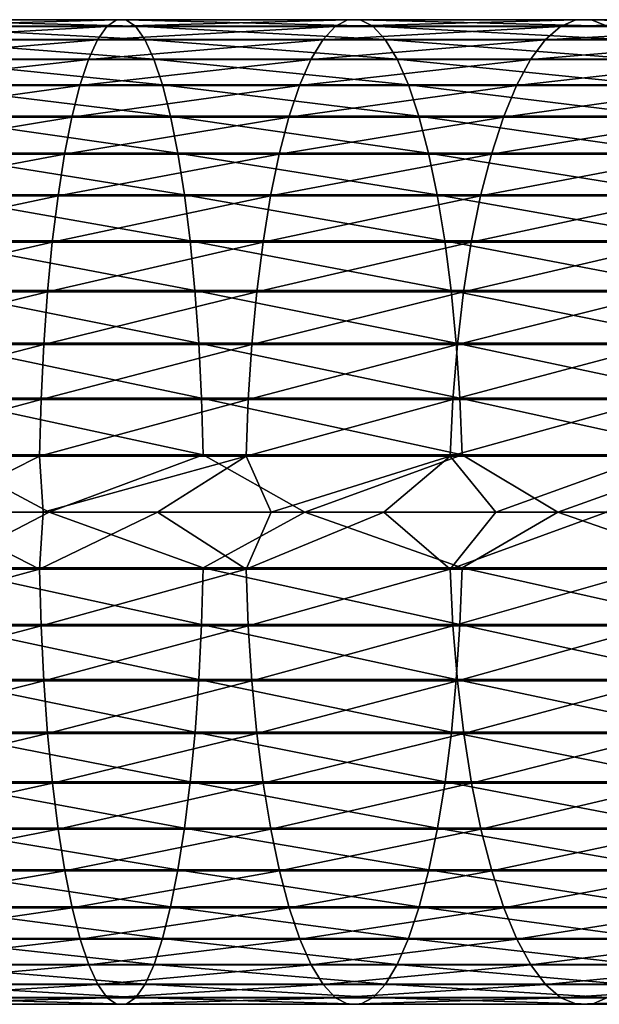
# Model space of a CAD drawing. Header units: metres. Extents: x -23 to 265, y -23 to 70.
# Tile 56 of 64: x 142 to 158, y -14 to 14. Entities that reach past the tile are written whole.
import ezdxf

# ---------------------------------------------------------------- set-up
doc = ezdxf.new("R2010")
doc.units = ezdxf.units.M
doc.layers.add('solid_SWIVIEL_SPOUT_SW0001', color=7, linetype='CONTINUOUS')

msp = doc.modelspace()

# ---------------------------------------------------------------- linework, layer by layer
at = {"layer": 'solid_SWIVIEL_SPOUT_SW0001'}
for points in [[(137.962799, 13.975067, 302.620819), (138.147552, 13.977437, 304.23999), (144.860443, 13.977437, 303.288666)], [(144.588028, 13.975067, 301.681915), (137.962799, 13.975067, 302.620819), (144.860443, 13.977437, 303.288666)], [(138.147552, 13.977437, 304.23999), (138.331085, 13.790409, 305.84845), (145.131058, 13.790409, 304.884796)], [(144.860443, 13.977437, 303.288666), (138.147552, 13.977437, 304.23999), (145.131058, 13.790409, 304.884796)], [(144.588028, 13.975067, 301.681915), (144.860443, 13.977437, 303.288666), (151.511765, 13.977437, 301.974182)], [(151.152496, 13.975067, 300.384583), (144.588028, 13.975067, 301.681915), (151.511765, 13.977437, 301.974182)], [(144.860443, 13.977437, 303.288666), (145.131058, 13.790409, 304.884796), (151.868668, 13.790409, 303.553253)], [(151.511765, 13.977437, 301.974182), (144.860443, 13.977437, 303.288666), (151.868668, 13.790409, 303.553253)], [(151.152496, 13.975067, 300.384583), (151.511765, 13.977437, 301.974182), (158.081879, 13.977437, 300.300385)], [(157.63681, 13.975067, 298.732666), (151.152496, 13.975067, 300.384583), (158.081879, 13.977437, 300.300385)], [(151.511765, 13.977437, 301.974182), (151.868668, 13.790409, 303.553253), (158.524017, 13.790409, 301.857758)], [(158.081879, 13.977437, 300.300385), (151.511765, 13.977437, 301.974182), (158.524017, 13.790409, 301.857758)], [(157.63681, 13.975067, 298.732666), (158.081879, 13.977437, 300.300385), (164.551392, 13.977437, 298.272278)], [(164.021835, 13.975067, 296.731018), (157.63681, 13.975067, 298.732666), (164.551392, 13.977437, 298.272278)], [(158.081879, 13.977437, 300.300385), (158.524017, 13.790409, 301.857758), (165.077454, 13.790409, 299.803314)], [(164.551392, 13.977437, 298.272278), (158.081879, 13.977437, 300.300385), (165.077454, 13.790409, 299.803314)], [(137.59964, 13.404825, 299.437988), (137.779343, 13.78333, 301.012878), (144.317505, 13.78333, 300.086304)], [(144.052551, 13.404825, 298.523499), (137.59964, 13.404825, 299.437988), (144.317505, 13.78333, 300.086304)], [(137.779343, 13.78333, 301.012878), (137.962799, 13.975067, 302.620819), (144.588028, 13.975067, 301.681915)], [(144.317505, 13.78333, 300.086304), (137.779343, 13.78333, 301.012878), (144.588028, 13.975067, 301.681915)], [(138.331085, 13.790409, 305.84845), (138.51091, 13.416516, 307.424438), (145.39621, 13.416516, 306.4487)], [(145.131058, 13.790409, 304.884796), (138.331085, 13.790409, 305.84845), (145.39621, 13.416516, 306.4487)], [(144.052551, 13.404825, 298.523499), (144.317505, 13.78333, 300.086304), (150.795715, 13.78333, 298.80603)], [(150.446259, 13.404825, 297.259918), (144.052551, 13.404825, 298.523499), (150.795715, 13.78333, 298.80603)], [(144.317505, 13.78333, 300.086304), (144.588028, 13.975067, 301.681915), (151.152496, 13.975067, 300.384583)], [(150.795715, 13.78333, 298.80603), (144.317505, 13.78333, 300.086304), (151.152496, 13.975067, 300.384583)], [(145.131058, 13.790409, 304.884796), (145.39621, 13.416516, 306.4487), (152.218353, 13.416516, 305.100433)], [(151.868668, 13.790409, 303.553253), (145.131058, 13.790409, 304.884796), (152.218353, 13.416516, 305.100433)], [(150.446259, 13.404825, 297.259918), (150.795715, 13.78333, 298.80603), (157.194824, 13.78333, 297.175812)], [(156.761932, 13.404825, 295.65097), (150.446259, 13.404825, 297.259918), (157.194824, 13.78333, 297.175812)], [(150.795715, 13.78333, 298.80603), (151.152496, 13.975067, 300.384583), (157.63681, 13.975067, 298.732666)], [(157.194824, 13.78333, 297.175812), (150.795715, 13.78333, 298.80603), (157.63681, 13.975067, 298.732666)], [(151.868668, 13.790409, 303.553253), (152.218353, 13.416516, 305.100433), (158.957214, 13.416516, 303.383667)], [(158.524017, 13.790409, 301.857758), (151.868668, 13.790409, 303.553253), (158.957214, 13.416516, 303.383667)], [(156.761932, 13.404825, 295.65097), (157.194824, 13.78333, 297.175812), (163.495956, 13.78333, 295.20047)], [(162.980881, 13.404825, 293.701385), (156.761932, 13.404825, 295.65097), (163.495956, 13.78333, 295.20047)], [(157.194824, 13.78333, 297.175812), (157.63681, 13.975067, 298.732666), (164.021835, 13.975067, 296.731018)], [(163.495956, 13.78333, 295.20047), (157.194824, 13.78333, 297.175812), (164.021835, 13.975067, 296.731018)], [(137.426147, 12.84468, 297.91745), (137.59964, 13.404825, 299.437988), (144.052551, 13.404825, 298.523499)], [(143.796722, 12.84468, 297.014648), (137.426147, 12.84468, 297.91745), (144.052551, 13.404825, 298.523499)], [(138.51091, 13.416516, 307.424438), (138.684586, 12.860826, 308.946594), (145.652298, 12.860826, 307.959137)], [(145.39621, 13.416516, 306.4487), (138.51091, 13.416516, 307.424438), (145.652298, 12.860826, 307.959137)], [(143.796722, 12.84468, 297.014648), (144.052551, 13.404825, 298.523499), (150.446259, 13.404825, 297.259918)], [(150.108887, 12.84468, 295.767181), (143.796722, 12.84468, 297.014648), (150.446259, 13.404825, 297.259918)], [(145.39621, 13.416516, 306.4487), (145.652298, 12.860826, 307.959137), (152.556107, 12.860826, 306.594757)], [(152.218353, 13.416516, 305.100433), (145.39621, 13.416516, 306.4487), (152.556107, 12.860826, 306.594757)], [(150.108887, 12.84468, 295.767181), (150.446259, 13.404825, 297.259918), (156.761932, 13.404825, 295.65097)], [(156.343964, 12.84468, 294.178741), (150.108887, 12.84468, 295.767181), (156.761932, 13.404825, 295.65097)], [(152.218353, 13.416516, 305.100433), (152.556107, 12.860826, 306.594757), (159.37561, 12.860826, 304.857452)], [(158.957214, 13.416516, 303.383667), (152.218353, 13.416516, 305.100433), (159.37561, 12.860826, 304.857452)], [(156.343964, 12.84468, 294.178741), (156.761932, 13.404825, 295.65097), (162.980881, 13.404825, 293.701385)], [(162.483597, 12.84468, 292.254059), (156.343964, 12.84468, 294.178741), (162.980881, 13.404825, 293.701385)], [(138.684586, 12.860826, 308.946594), (138.849777, 12.130866, 310.394257), (145.895859, 12.130866, 309.395721)], [(145.652298, 12.860826, 307.959137), (138.684586, 12.860826, 308.946594), (145.895859, 12.130866, 309.395721)], [(145.652298, 12.860826, 307.959137), (145.895859, 12.130866, 309.395721), (152.877319, 12.130866, 308.015961)], [(152.556107, 12.860826, 306.594757), (145.652298, 12.860826, 307.959137), (152.877319, 12.130866, 308.015961)], [(152.556107, 12.860826, 306.594757), (152.877319, 12.130866, 308.015961), (159.773544, 12.130866, 306.259125)], [(159.37561, 12.860826, 304.857452), (152.556107, 12.860826, 306.594757), (159.773544, 12.130866, 306.259125)], [(137.2612, 12.110486, 296.471924), (137.426147, 12.84468, 297.91745), (143.796722, 12.84468, 297.014648)], [(143.553528, 12.110486, 295.5802), (137.2612, 12.110486, 296.471924), (143.796722, 12.84468, 297.014648)], [(143.553528, 12.110486, 295.5802), (143.796722, 12.84468, 297.014648), (150.108887, 12.84468, 295.767181)], [(149.788132, 12.110486, 294.348053), (143.553528, 12.110486, 295.5802), (150.108887, 12.84468, 295.767181)], [(149.788132, 12.110486, 294.348053), (150.108887, 12.84468, 295.767181), (156.343964, 12.84468, 294.178741)], [(155.946625, 12.110486, 292.779144), (149.788132, 12.110486, 294.348053), (156.343964, 12.84468, 294.178741)], [(155.946625, 12.110486, 292.779144), (156.343964, 12.84468, 294.178741), (162.483597, 12.84468, 292.254059)], [(162.010818, 12.110486, 290.878082), (155.946625, 12.110486, 292.779144), (162.483597, 12.84468, 292.254059)], [(137.107056, 11.212191, 295.120911), (137.2612, 12.110486, 296.471924), (143.553528, 12.110486, 295.5802)], [(143.326233, 11.212191, 294.239563), (137.107056, 11.212191, 295.120911), (143.553528, 12.110486, 295.5802)], [(138.849777, 12.130866, 310.394257), (139.004211, 11.23653, 311.747833), (146.123596, 11.23653, 310.738892)], [(145.895859, 12.130866, 309.395721), (138.849777, 12.130866, 310.394257), (146.123596, 11.23653, 310.738892)], [(143.326233, 11.212191, 294.239563), (143.553528, 12.110486, 295.5802), (149.788132, 12.110486, 294.348053)], [(149.488358, 11.212191, 293.021759), (143.326233, 11.212191, 294.239563), (149.788132, 12.110486, 294.348053)], [(145.895859, 12.130866, 309.395721), (146.123596, 11.23653, 310.738892), (153.177658, 11.23653, 309.344818)], [(152.877319, 12.130866, 308.015961), (145.895859, 12.130866, 309.395721), (153.177658, 11.23653, 309.344818)], [(149.488358, 11.212191, 293.021759), (149.788132, 12.110486, 294.348053), (155.946625, 12.110486, 292.779144)], [(155.575272, 11.212191, 291.471069), (149.488358, 11.212191, 293.021759), (155.946625, 12.110486, 292.779144)], [(152.877319, 12.130866, 308.015961), (153.177658, 11.23653, 309.344818), (160.145599, 11.23653, 307.569672)], [(159.773544, 12.130866, 306.259125), (152.877319, 12.130866, 308.015961), (160.145599, 11.23653, 307.569672)], [(155.575272, 11.212191, 291.471069), (155.946625, 12.110486, 292.779144), (162.010818, 12.110486, 290.878082)], [(161.56897, 11.212191, 289.592102), (155.575272, 11.212191, 291.471069), (162.010818, 12.110486, 290.878082)], [(136.965775, 10.161966, 293.882813), (137.107056, 11.212191, 295.120911), (143.326233, 11.212191, 294.239563)], [(143.11792, 10.161966, 293.010956), (136.965775, 10.161966, 293.882813), (143.326233, 11.212191, 294.239563)], [(139.004211, 11.23653, 311.747833), (139.145844, 10.189936, 312.988983), (146.332397, 10.189936, 311.97052)], [(146.123596, 11.23653, 310.738892), (139.004211, 11.23653, 311.747833), (146.332397, 10.189936, 311.97052)], [(143.11792, 10.161966, 293.010956), (143.326233, 11.212191, 294.239563), (149.488358, 11.212191, 293.021759)], [(149.213638, 10.161966, 291.806244), (143.11792, 10.161966, 293.010956), (149.488358, 11.212191, 293.021759)], [(146.123596, 11.23653, 310.738892), (146.332397, 10.189936, 311.97052), (153.453049, 10.189936, 310.563263)], [(153.177658, 11.23653, 309.344818), (146.123596, 11.23653, 310.738892), (153.453049, 10.189936, 310.563263)], [(149.213638, 10.161966, 291.806244), (149.488358, 11.212191, 293.021759), (155.575272, 11.212191, 291.471069)], [(155.23494, 10.161966, 290.272278), (149.213638, 10.161966, 291.806244), (155.575272, 11.212191, 291.471069)], [(153.177658, 11.23653, 309.344818), (153.453049, 10.189936, 310.563263), (160.486771, 10.189936, 308.771393)], [(160.145599, 11.23653, 307.569672), (153.177658, 11.23653, 309.344818), (160.486771, 10.189936, 308.771393)], [(155.23494, 10.161966, 290.272278), (155.575272, 11.212191, 291.471069), (161.56897, 11.212191, 289.592102)], [(161.164047, 10.161966, 288.413574), (155.23494, 10.161966, 290.272278), (161.56897, 11.212191, 289.592102)], [(136.839294, 8.974045, 292.774323), (136.965775, 10.161966, 293.882813), (143.11792, 10.161966, 293.010956)], [(142.931427, 8.974045, 291.91098), (136.839294, 8.974045, 292.774323), (143.11792, 10.161966, 293.010956)], [(139.145844, 10.189936, 312.988983), (139.272705, 9.005264, 314.100891), (146.51947, 9.005264, 313.073883)], [(146.332397, 10.189936, 311.97052), (139.145844, 10.189936, 312.988983), (146.51947, 9.005264, 313.073883)], [(142.931427, 8.974045, 291.91098), (143.11792, 10.161966, 293.010956), (149.213638, 10.161966, 291.806244)], [(148.967682, 8.974045, 290.718048), (142.931427, 8.974045, 291.91098), (149.213638, 10.161966, 291.806244)], [(146.332397, 10.189936, 311.97052), (146.51947, 9.005264, 313.073883), (153.699768, 9.005264, 311.654846)], [(153.453049, 10.189936, 310.563263), (146.332397, 10.189936, 311.97052), (153.699768, 9.005264, 311.654846)], [(148.967682, 8.974045, 290.718048), (149.213638, 10.161966, 291.806244), (155.23494, 10.161966, 290.272278)], [(154.930252, 8.974045, 289.199036), (148.967682, 8.974045, 290.718048), (155.23494, 10.161966, 290.272278)], [(153.453049, 10.189936, 310.563263), (153.699768, 9.005264, 311.654846), (160.792404, 9.005264, 309.847961)], [(160.486771, 10.189936, 308.771393), (153.453049, 10.189936, 310.563263), (160.792404, 9.005264, 309.847961)], [(154.930252, 8.974045, 289.199036), (155.23494, 10.161966, 290.272278), (161.164047, 10.161966, 288.413574)], [(160.801514, 8.974045, 287.358459), (154.930252, 8.974045, 289.199036), (161.164047, 10.161966, 288.413574)], [(136.729324, 7.664522, 291.810547), (136.839294, 8.974045, 292.774323), (142.931427, 8.974045, 291.91098)], [(142.769272, 7.664522, 290.954559), (136.729324, 7.664522, 291.810547), (142.931427, 8.974045, 291.91098)], [(139.272705, 9.005264, 314.100891), (139.383118, 7.698569, 315.068451), (146.682266, 7.698569, 314.034058)], [(146.51947, 9.005264, 313.073883), (139.272705, 9.005264, 314.100891), (146.682266, 7.698569, 314.034058)], [(142.769272, 7.664522, 290.954559), (142.931427, 8.974045, 291.91098), (148.967682, 8.974045, 290.718048)], [(148.75383, 7.664522, 289.771851), (142.769272, 7.664522, 290.954559), (148.967682, 8.974045, 290.718048)], [(146.51947, 9.005264, 313.073883), (146.682266, 7.698569, 314.034058), (153.914459, 7.698569, 312.604767)], [(153.699768, 9.005264, 311.654846), (146.51947, 9.005264, 313.073883), (153.914459, 7.698569, 312.604767)], [(148.75383, 7.664522, 289.771851), (148.967682, 8.974045, 290.718048), (154.930252, 8.974045, 289.199036)], [(154.665314, 7.664522, 288.265869), (148.75383, 7.664522, 289.771851), (154.930252, 8.974045, 289.199036)], [(153.699768, 9.005264, 311.654846), (153.914459, 7.698569, 312.604767), (161.058365, 7.698569, 310.78479)], [(160.792404, 9.005264, 309.847961), (153.699768, 9.005264, 311.654846), (161.058365, 7.698569, 310.78479)], [(154.665314, 7.664522, 288.265869), (154.930252, 8.974045, 289.199036), (160.801514, 8.974045, 287.358459)], [(160.486298, 7.664522, 286.44104), (154.665314, 7.664522, 288.265869), (160.801514, 8.974045, 287.358459)], [(136.637344, 6.251143, 291.004456), (136.729324, 7.664522, 291.810547), (142.769272, 7.664522, 290.954559)], [(142.633667, 6.251143, 290.154694), (136.637344, 6.251143, 291.004456), (142.769272, 7.664522, 290.954559)], [(139.383118, 7.698569, 315.068451), (139.475555, 6.287555, 315.878632), (146.818573, 6.287555, 314.837982)], [(146.682266, 7.698569, 314.034058), (139.383118, 7.698569, 315.068451), (146.818573, 6.287555, 314.837982)], [(142.633667, 6.251143, 290.154694), (142.769272, 7.664522, 290.954559), (148.75383, 7.664522, 289.771851)], [(148.574966, 6.251143, 288.980499), (142.633667, 6.251143, 290.154694), (148.75383, 7.664522, 289.771851)], [(146.682266, 7.698569, 314.034058), (146.818573, 6.287555, 314.837982), (154.094223, 6.287555, 313.400116)], [(153.914459, 7.698569, 312.604767), (146.682266, 7.698569, 314.034058), (154.094223, 6.287555, 313.400116)], [(148.574966, 6.251143, 288.980499), (148.75383, 7.664522, 289.771851), (154.665314, 7.664522, 288.265869)], [(154.443756, 6.251143, 287.485382), (148.574966, 6.251143, 288.980499), (154.665314, 7.664522, 288.265869)], [(153.914459, 7.698569, 312.604767), (154.094223, 6.287555, 313.400116), (161.281067, 6.287555, 311.569214)], [(161.058365, 7.698569, 310.78479), (153.914459, 7.698569, 312.604767), (161.281067, 6.287555, 311.569214)], [(154.443756, 6.251143, 287.485382), (154.665314, 7.664522, 288.265869), (160.486298, 7.664522, 286.44104)], [(160.222672, 6.251143, 285.673767), (154.443756, 6.251143, 287.485382), (160.486298, 7.664522, 286.44104)], [(136.564621, 4.753058, 290.367035), (136.637344, 6.251143, 291.004456), (142.633667, 6.251143, 290.154694)], [(142.526413, 4.753058, 289.522156), (136.564621, 4.753058, 290.367035), (142.633667, 6.251143, 290.154694)], [(139.475555, 6.287555, 315.878632), (139.548782, 4.791343, 316.520386), (146.926529, 4.791343, 315.474823)], [(146.818573, 6.287555, 314.837982), (139.475555, 6.287555, 315.878632), (146.926529, 4.791343, 315.474823)], [(142.526413, 4.753058, 289.522156), (142.633667, 6.251143, 290.154694), (148.574966, 6.251143, 288.980499)], [(148.433533, 4.753058, 288.354736), (142.526413, 4.753058, 289.522156), (148.574966, 6.251143, 288.980499)], [(146.818573, 6.287555, 314.837982), (146.926529, 4.791343, 315.474823), (154.236618, 4.791343, 314.030151)], [(154.094223, 6.287555, 313.400116), (146.818573, 6.287555, 314.837982), (154.236618, 4.791343, 314.030151)], [(148.433533, 4.753058, 288.354736), (148.574966, 6.251143, 288.980499), (154.443756, 6.251143, 287.485382)], [(154.268539, 4.753058, 286.868225), (148.433533, 4.753058, 288.354736), (154.443756, 6.251143, 287.485382)], [(154.094223, 6.287555, 313.400116), (154.236618, 4.791343, 314.030151), (161.457458, 4.791343, 312.190582)], [(161.281067, 6.287555, 311.569214), (154.094223, 6.287555, 313.400116), (161.457458, 4.791343, 312.190582)], [(154.268539, 4.753058, 286.868225), (154.443756, 6.251143, 287.485382), (160.222672, 6.251143, 285.673767)], [(160.014191, 4.753058, 285.067017), (154.268539, 4.753058, 286.868225), (160.222672, 6.251143, 285.673767)], [(136.512115, 3.190568, 289.906891), (136.564621, 4.753058, 290.367035), (142.526413, 4.753058, 289.522156)], [(142.449005, 3.190568, 289.065521), (136.512115, 3.190568, 289.906891), (142.526413, 4.753058, 289.522156)], [(139.548782, 4.791343, 316.520386), (139.601791, 3.230207, 316.985016), (147.004715, 3.230207, 315.935913)], [(146.926529, 4.791343, 315.474823), (139.548782, 4.791343, 316.520386), (147.004715, 3.230207, 315.935913)], [(142.449005, 3.190568, 289.065521), (142.526413, 4.753058, 289.522156), (148.433533, 4.753058, 288.354736)], [(148.331436, 3.190568, 287.902985), (142.449005, 3.190568, 289.065521), (148.433533, 4.753058, 288.354736)], [(146.926529, 4.791343, 315.474823), (147.004715, 3.230207, 315.935913), (154.339722, 3.230207, 314.486298)], [(154.236618, 4.791343, 314.030151), (146.926529, 4.791343, 315.474823), (154.339722, 3.230207, 314.486298)], [(148.331436, 3.190568, 287.902985), (148.433533, 4.753058, 288.354736), (154.268539, 4.753058, 286.868225)], [(154.142059, 3.190568, 286.422699), (148.331436, 3.190568, 287.902985), (154.268539, 4.753058, 286.868225)], [(154.142059, 3.190568, 286.422699), (154.268539, 4.753058, 286.868225), (160.014191, 4.753058, 285.067017)], [(159.863708, 3.190568, 284.629028), (154.142059, 3.190568, 286.422699), (160.014191, 4.753058, 285.067017)], [(154.236618, 4.791343, 314.030151), (154.339722, 3.230207, 314.486298), (161.58519, 3.230207, 312.640472)], [(161.457458, 4.791343, 312.190582), (154.236618, 4.791343, 314.030151), (161.58519, 3.230207, 312.640472)], [(136.480545, 1.584845, 289.63028), (136.512115, 3.190568, 289.906891), (142.449005, 3.190568, 289.065521)], [(142.402466, 1.584845, 288.791046), (136.480545, 1.584845, 289.63028), (142.449005, 3.190568, 289.065521)], [(139.601791, 3.230207, 316.985016), (139.633881, 1.625301, 317.266296), (147.052032, 1.625301, 316.215027)], [(147.004715, 3.230207, 315.935913), (139.601791, 3.230207, 316.985016), (147.052032, 1.625301, 316.215027)], [(142.402466, 1.584845, 288.791046), (142.449005, 3.190568, 289.065521), (148.331436, 3.190568, 287.902985)], [(148.270065, 1.584845, 287.631439), (142.402466, 1.584845, 288.791046), (148.331436, 3.190568, 287.902985)], [(147.004715, 3.230207, 315.935913), (147.052032, 1.625301, 316.215027), (154.40213, 1.625301, 314.762421)], [(154.339722, 3.230207, 314.486298), (147.004715, 3.230207, 315.935913), (154.40213, 1.625301, 314.762421)], [(148.270065, 1.584845, 287.631439), (148.331436, 3.190568, 287.902985), (154.142059, 3.190568, 286.422699)], [(154.066025, 1.584845, 286.154877), (148.270065, 1.584845, 287.631439), (154.142059, 3.190568, 286.422699)], [(154.066025, 1.584845, 286.154877), (154.142059, 3.190568, 286.422699), (159.863708, 3.190568, 284.629028)], [(159.773239, 1.584845, 284.365723), (154.066025, 1.584845, 286.154877), (159.863708, 3.190568, 284.629028)], [(154.339722, 3.230207, 314.486298), (154.40213, 1.625301, 314.762421), (161.662506, 1.625301, 312.912811)], [(161.58519, 3.230207, 312.640472), (154.339722, 3.230207, 314.486298), (161.662506, 1.625301, 312.912811)], [(135.360855, 0, 317.781555), (142.67572, 0, 316.980469), (139.633881, 1.625301, 317.266296)], [(139.249634, 0, 289.187836), (136.480545, 1.584845, 289.63028), (142.402466, 1.584845, 288.791046)], [(142.510178, 0, 288.681427), (139.249634, 0, 289.187836), (142.402466, 1.584845, 288.791046)], [(142.67572, 0, 316.980469), (147.052032, 1.625301, 316.215027), (139.633881, 1.625301, 317.266296)], [(142.510178, 0, 288.681427), (142.402466, 1.584845, 288.791046), (148.270065, 1.584845, 287.631439)], [(145.754074, 0, 288.077454), (142.510178, 0, 288.681427), (148.270065, 1.584845, 287.631439)], [(142.67572, 0, 316.980469), (149.937485, 0, 315.790588), (147.052032, 1.625301, 316.215027)], [(148.978394, 0, 287.376465), (145.754074, 0, 288.077454), (148.270065, 1.584845, 287.631439)], [(149.937485, 0, 315.790588), (154.40213, 1.625301, 314.762421), (147.052032, 1.625301, 316.215027)], [(148.978394, 0, 287.376465), (148.270065, 1.584845, 287.631439), (154.066025, 1.584845, 286.154877)], [(152.180237, 0, 286.579071), (148.978394, 0, 287.376465), (154.066025, 1.584845, 286.154877)], [(149.937485, 0, 315.790588), (157.125488, 0, 314.215302), (154.40213, 1.625301, 314.762421)], [(155.35672, 0, 285.686035), (152.180237, 0, 286.579071), (154.066025, 1.584845, 286.154877)], [(155.35672, 0, 285.686035), (154.066025, 1.584845, 286.154877), (159.773239, 1.584845, 284.365723)], [(157.125488, 0, 314.215302), (161.662506, 1.625301, 312.912811), (154.40213, 1.625301, 314.762421)], [(158.50499, 0, 284.69809), (155.35672, 0, 285.686035), (159.773239, 1.584845, 284.365723)], [(157.125488, 0, 314.215302), (164.219315, 0, 312.259125), (161.662506, 1.625301, 312.912811)], [(139.634415, -1.584845, 317.270935), (142.67572, 0, 316.980469), (135.360855, 0, 317.781555)], [(147.052811, -1.584845, 316.219635), (142.67572, 0, 316.980469), (139.634415, -1.584845, 317.270935)], [(147.052811, -1.584845, 316.219635), (149.937485, 0, 315.790588), (142.67572, 0, 316.980469)], [(154.403168, -1.584845, 314.766968), (149.937485, 0, 315.790588), (147.052811, -1.584845, 316.219635)], [(154.403168, -1.584845, 314.766968), (157.125488, 0, 314.215302), (149.937485, 0, 315.790588)], [(161.663773, -1.584845, 312.917297), (157.125488, 0, 314.215302), (154.403168, -1.584845, 314.766968)], [(161.663773, -1.584845, 312.917297), (164.219315, 0, 312.259125), (157.125488, 0, 314.215302)], [(142.403244, -1.625301, 288.795624), (136.481079, -1.625301, 289.634918), (139.249634, 0, 289.187836)], [(142.403244, -1.625301, 288.795624), (139.249634, 0, 289.187836), (142.510178, 0, 288.681427)], [(142.403244, -1.625301, 288.795624), (142.510178, 0, 288.681427), (145.754074, 0, 288.077454)], [(148.271088, -1.625301, 287.635986), (142.403244, -1.625301, 288.795624), (145.754074, 0, 288.077454)], [(148.271088, -1.625301, 287.635986), (145.754074, 0, 288.077454), (148.978394, 0, 287.376465)], [(148.271088, -1.625301, 287.635986), (148.978394, 0, 287.376465), (152.180237, 0, 286.579071)], [(154.067291, -1.625301, 286.159363), (148.271088, -1.625301, 287.635986), (152.180237, 0, 286.579071)], [(154.067291, -1.625301, 286.159363), (152.180237, 0, 286.579071), (155.35672, 0, 285.686035)], [(154.067291, -1.625301, 286.159363), (155.35672, 0, 285.686035), (158.50499, 0, 284.69809)], [(159.77475, -1.625301, 284.370148), (154.067291, -1.625301, 286.159363), (158.50499, 0, 284.69809)], [(136.513168, -3.230207, 289.916168), (136.481079, -1.625301, 289.634918), (142.403244, -1.625301, 288.795624)], [(142.450562, -3.230207, 289.074738), (136.513168, -3.230207, 289.916168), (142.403244, -1.625301, 288.795624)], [(139.634415, -1.584845, 317.270935), (139.602859, -3.190568, 316.994293), (147.006271, -3.190568, 315.945129)], [(147.052811, -1.584845, 316.219635), (139.634415, -1.584845, 317.270935), (147.006271, -3.190568, 315.945129)], [(142.450562, -3.230207, 289.074738), (142.403244, -1.625301, 288.795624), (148.271088, -1.625301, 287.635986)], [(148.333496, -3.230207, 287.912109), (142.450562, -3.230207, 289.074738), (148.271088, -1.625301, 287.635986)], [(147.052811, -1.584845, 316.219635), (147.006271, -3.190568, 315.945129), (154.341782, -3.190568, 314.495422)], [(154.403168, -1.584845, 314.766968), (147.052811, -1.584845, 316.219635), (154.341782, -3.190568, 314.495422)], [(148.333496, -3.230207, 287.912109), (148.271088, -1.625301, 287.635986), (154.067291, -1.625301, 286.159363)], [(154.144608, -3.230207, 286.431671), (148.333496, -3.230207, 287.912109), (154.067291, -1.625301, 286.159363)], [(154.144608, -3.230207, 286.431671), (154.067291, -1.625301, 286.159363), (159.77475, -1.625301, 284.370148)], [(159.86673, -3.230207, 284.637848), (154.144608, -3.230207, 286.431671), (159.77475, -1.625301, 284.370148)], [(154.403168, -1.584845, 314.766968), (154.341782, -3.190568, 314.495422), (161.587738, -3.190568, 312.649445)], [(161.663773, -1.584845, 312.917297), (154.403168, -1.584845, 314.766968), (161.587738, -3.190568, 312.649445)], [(136.566193, -4.791343, 290.380829), (136.513168, -3.230207, 289.916168), (142.450562, -3.230207, 289.074738)], [(142.528732, -4.791343, 289.535828), (136.566193, -4.791343, 290.380829), (142.450562, -3.230207, 289.074738)], [(139.602859, -3.190568, 316.994293), (139.550354, -4.753058, 316.53418), (146.928864, -4.753058, 315.488525)], [(147.006271, -3.190568, 315.945129), (139.602859, -3.190568, 316.994293), (146.928864, -4.753058, 315.488525)], [(142.528732, -4.791343, 289.535828), (142.450562, -3.230207, 289.074738), (148.333496, -3.230207, 287.912109)], [(148.4366, -4.791343, 288.368256), (142.528732, -4.791343, 289.535828), (148.333496, -3.230207, 287.912109)], [(147.006271, -3.190568, 315.945129), (146.928864, -4.753058, 315.488525), (154.239685, -4.753058, 314.043671)], [(154.341782, -3.190568, 314.495422), (147.006271, -3.190568, 315.945129), (154.239685, -4.753058, 314.043671)], [(148.4366, -4.791343, 288.368256), (148.333496, -3.230207, 287.912109), (154.144608, -3.230207, 286.431671)], [(154.272324, -4.791343, 286.881561), (148.4366, -4.791343, 288.368256), (154.144608, -3.230207, 286.431671)], [(154.272324, -4.791343, 286.881561), (154.144608, -3.230207, 286.431671), (159.86673, -3.230207, 284.637848)], [(154.341782, -3.190568, 314.495422), (154.239685, -4.753058, 314.043671), (161.461258, -4.753058, 312.203949)], [(160.018707, -4.791343, 285.080139), (154.272324, -4.791343, 286.881561), (159.86673, -3.230207, 284.637848)], [(161.587738, -3.190568, 312.649445), (154.341782, -3.190568, 314.495422), (161.461258, -4.753058, 312.203949)], [(136.63942, -6.287555, 291.022583), (136.566193, -4.791343, 290.380829), (142.528732, -4.791343, 289.535828)], [(142.636703, -6.287555, 290.172668), (136.63942, -6.287555, 291.022583), (142.528732, -4.791343, 289.535828)], [(139.550354, -4.753058, 316.53418), (139.477615, -6.251143, 315.896729), (146.821609, -6.251143, 314.855988)], [(146.928864, -4.753058, 315.488525), (139.550354, -4.753058, 316.53418), (146.821609, -6.251143, 314.855988)], [(142.636703, -6.287555, 290.172668), (142.528732, -4.791343, 289.535828), (148.4366, -4.791343, 288.368256)], [(148.578995, -6.287555, 288.998291), (142.636703, -6.287555, 290.172668), (148.4366, -4.791343, 288.368256)], [(146.928864, -4.753058, 315.488525), (146.821609, -6.251143, 314.855988), (154.098251, -6.251143, 313.417908)], [(154.239685, -4.753058, 314.043671), (146.928864, -4.753058, 315.488525), (154.098251, -6.251143, 313.417908)], [(148.578995, -6.287555, 288.998291), (148.4366, -4.791343, 288.368256), (154.272324, -4.791343, 286.881561)], [(154.44873, -6.287555, 287.50293), (148.578995, -6.287555, 288.998291), (154.272324, -4.791343, 286.881561)], [(154.239685, -4.753058, 314.043671), (154.098251, -6.251143, 313.417908), (161.286041, -6.251143, 311.586761)], [(161.461258, -4.753058, 312.203949), (154.239685, -4.753058, 314.043671), (161.286041, -6.251143, 311.586761)], [(154.44873, -6.287555, 287.50293), (154.272324, -4.791343, 286.881561), (160.018707, -4.791343, 285.080139)], [(160.228592, -6.287555, 285.69101), (154.44873, -6.287555, 287.50293), (160.018707, -4.791343, 285.080139)], [(136.731857, -7.698569, 291.832733), (136.63942, -6.287555, 291.022583), (142.636703, -6.287555, 290.172668)], [(142.77301, -7.698569, 290.976593), (136.731857, -7.698569, 291.832733), (142.636703, -6.287555, 290.172668)], [(139.477615, -6.251143, 315.896729), (139.385651, -7.664522, 315.090668), (146.685989, -7.664522, 314.056091)], [(146.821609, -6.251143, 314.855988), (139.477615, -6.251143, 315.896729), (146.685989, -7.664522, 314.056091)], [(142.77301, -7.698569, 290.976593), (142.636703, -6.287555, 290.172668), (148.578995, -6.287555, 288.998291)], [(148.758759, -7.698569, 289.79364), (142.77301, -7.698569, 290.976593), (148.578995, -6.287555, 288.998291)], [(146.821609, -6.251143, 314.855988), (146.685989, -7.664522, 314.056091), (153.919388, -7.664522, 312.626556)], [(154.098251, -6.251143, 313.417908), (146.821609, -6.251143, 314.855988), (153.919388, -7.664522, 312.626556)], [(148.758759, -7.698569, 289.79364), (148.578995, -6.287555, 288.998291), (154.44873, -6.287555, 287.50293)], [(154.671417, -7.698569, 288.287354), (148.758759, -7.698569, 289.79364), (154.44873, -6.287555, 287.50293)], [(154.098251, -6.251143, 313.417908), (153.919388, -7.664522, 312.626556), (161.064468, -7.664522, 310.806305)], [(161.286041, -6.251143, 311.586761), (154.098251, -6.251143, 313.417908), (161.064468, -7.664522, 310.806305)], [(154.671417, -7.698569, 288.287354), (154.44873, -6.287555, 287.50293), (160.228592, -6.287555, 285.69101)], [(160.493561, -7.698569, 286.462189), (154.671417, -7.698569, 288.287354), (160.228592, -6.287555, 285.69101)], [(136.842255, -9.005264, 292.800323), (136.731857, -7.698569, 291.832733), (142.77301, -7.698569, 290.976593)], [(142.935806, -9.005264, 291.936768), (136.842255, -9.005264, 292.800323), (142.77301, -7.698569, 290.976593)], [(139.385651, -7.664522, 315.090668), (139.275665, -8.974045, 314.126862), (146.523849, -8.974045, 313.09967)], [(146.685989, -7.664522, 314.056091), (139.385651, -7.664522, 315.090668), (146.523849, -8.974045, 313.09967)], [(142.935806, -9.005264, 291.936768), (142.77301, -7.698569, 290.976593), (148.758759, -7.698569, 289.79364)], [(148.97345, -9.005264, 290.743561), (142.935806, -9.005264, 291.936768), (148.758759, -7.698569, 289.79364)], [(146.685989, -7.664522, 314.056091), (146.523849, -8.974045, 313.09967), (153.705536, -8.974045, 311.680359)], [(153.919388, -7.664522, 312.626556), (146.685989, -7.664522, 314.056091), (153.705536, -8.974045, 311.680359)], [(148.97345, -9.005264, 290.743561), (148.758759, -7.698569, 289.79364), (154.671417, -7.698569, 288.287354)], [(154.937393, -9.005264, 289.224213), (148.97345, -9.005264, 290.743561), (154.671417, -7.698569, 288.287354)], [(153.919388, -7.664522, 312.626556), (153.705536, -8.974045, 311.680359), (160.799545, -8.974045, 309.873108)], [(161.064468, -7.664522, 310.806305), (153.919388, -7.664522, 312.626556), (160.799545, -8.974045, 309.873108)], [(154.937393, -9.005264, 289.224213), (154.671417, -7.698569, 288.287354), (160.493561, -7.698569, 286.462189)], [(160.810013, -9.005264, 287.383179), (154.937393, -9.005264, 289.224213), (160.493561, -7.698569, 286.462189)], [(136.969131, -10.189936, 293.912231), (136.842255, -9.005264, 292.800323), (142.935806, -9.005264, 291.936768)], [(143.122879, -10.189936, 293.040131), (136.969131, -10.189936, 293.912231), (142.935806, -9.005264, 291.936768)], [(139.275665, -8.974045, 314.126862), (139.149185, -10.161966, 313.018402), (146.337357, -10.161966, 311.999695)], [(146.523849, -8.974045, 313.09967), (139.275665, -8.974045, 314.126862), (146.337357, -10.161966, 311.999695)], [(143.122879, -10.189936, 293.040131), (142.935806, -9.005264, 291.936768), (148.97345, -9.005264, 290.743561)], [(149.220169, -10.189936, 291.835144), (143.122879, -10.189936, 293.040131), (148.97345, -9.005264, 290.743561)], [(146.523849, -8.974045, 313.09967), (146.337357, -10.161966, 311.999695), (153.459579, -10.161966, 310.592163)], [(153.705536, -8.974045, 311.680359), (146.523849, -8.974045, 313.09967), (153.459579, -10.161966, 310.592163)], [(149.220169, -10.189936, 291.835144), (148.97345, -9.005264, 290.743561), (154.937393, -9.005264, 289.224213)], [(155.243027, -10.189936, 290.300781), (149.220169, -10.189936, 291.835144), (154.937393, -9.005264, 289.224213)], [(153.705536, -8.974045, 311.680359), (153.459579, -10.161966, 310.592163), (160.494858, -10.161966, 308.799866)], [(160.799545, -8.974045, 309.873108), (153.705536, -8.974045, 311.680359), (160.494858, -10.161966, 308.799866)], [(155.243027, -10.189936, 290.300781), (154.937393, -9.005264, 289.224213), (160.810013, -9.005264, 287.383179)], [(161.17366, -10.189936, 288.441589), (155.243027, -10.189936, 290.300781), (160.810013, -9.005264, 287.383179)], [(137.110748, -11.23653, 295.153351), (136.969131, -10.189936, 293.912231), (143.122879, -10.189936, 293.040131)], [(143.33168, -11.23653, 294.271759), (137.110748, -11.23653, 295.153351), (143.122879, -10.189936, 293.040131)], [(139.149185, -10.161966, 313.018402), (139.007919, -11.212191, 311.780273), (146.129044, -11.212191, 310.771088)], [(146.337357, -10.161966, 311.999695), (139.149185, -10.161966, 313.018402), (146.129044, -11.212191, 310.771088)], [(143.33168, -11.23653, 294.271759), (143.122879, -10.189936, 293.040131), (149.220169, -10.189936, 291.835144)], [(149.49556, -11.23653, 293.053589), (143.33168, -11.23653, 294.271759), (149.220169, -10.189936, 291.835144)], [(146.337357, -10.161966, 311.999695), (146.129044, -11.212191, 310.771088), (153.18486, -11.212191, 309.376648)], [(153.459579, -10.161966, 310.592163), (146.337357, -10.161966, 311.999695), (153.18486, -11.212191, 309.376648)], [(149.49556, -11.23653, 293.053589), (149.220169, -10.189936, 291.835144), (155.243027, -10.189936, 290.300781)], [(155.584183, -11.23653, 291.502472), (149.49556, -11.23653, 293.053589), (155.243027, -10.189936, 290.300781)], [(153.459579, -10.161966, 310.592163), (153.18486, -11.212191, 309.376648), (160.154526, -11.212191, 307.601105)], [(160.494858, -10.161966, 308.799866), (153.459579, -10.161966, 310.592163), (160.154526, -11.212191, 307.601105)], [(155.584183, -11.23653, 291.502472), (155.243027, -10.189936, 290.300781), (161.17366, -10.189936, 288.441589)], [(161.579575, -11.23653, 289.622986), (155.584183, -11.23653, 291.502472), (161.17366, -10.189936, 288.441589)], [(137.265198, -12.130866, 296.506927), (137.110748, -11.23653, 295.153351), (143.33168, -11.23653, 294.271759)], [(143.559418, -12.130866, 295.61496), (137.265198, -12.130866, 296.506927), (143.33168, -11.23653, 294.271759)], [(139.007919, -11.212191, 311.780273), (138.853775, -12.110486, 310.429291), (145.901749, -12.110486, 309.430481)], [(146.129044, -11.212191, 310.771088), (139.007919, -11.212191, 311.780273), (145.901749, -12.110486, 309.430481)], [(143.559418, -12.130866, 295.61496), (143.33168, -11.23653, 294.271759), (149.49556, -11.23653, 293.053589)], [(149.795898, -12.130866, 294.382446), (143.559418, -12.130866, 295.61496), (149.49556, -11.23653, 293.053589)], [(146.129044, -11.212191, 310.771088), (145.901749, -12.110486, 309.430481), (152.885086, -12.110486, 308.050354)], [(153.18486, -11.212191, 309.376648), (146.129044, -11.212191, 310.771088), (152.885086, -12.110486, 308.050354)], [(149.795898, -12.130866, 294.382446), (149.49556, -11.23653, 293.053589), (155.584183, -11.23653, 291.502472)], [(155.956253, -12.130866, 292.813049), (149.795898, -12.130866, 294.382446), (155.584183, -11.23653, 291.502472)], [(153.18486, -11.212191, 309.376648), (152.885086, -12.110486, 308.050354), (159.783173, -12.110486, 306.29303)], [(160.154526, -11.212191, 307.601105), (153.18486, -11.212191, 309.376648), (159.783173, -12.110486, 306.29303)], [(155.956253, -12.130866, 292.813049), (155.584183, -11.23653, 291.502472), (161.579575, -11.23653, 289.622986)], [(162.022278, -12.130866, 290.911407), (155.956253, -12.130866, 292.813049), (161.579575, -11.23653, 289.622986)], [(137.430374, -12.860826, 297.95462), (137.265198, -12.130866, 296.506927), (143.559418, -12.130866, 295.61496)], [(143.802979, -12.860826, 297.051514), (137.430374, -12.860826, 297.95462), (143.559418, -12.130866, 295.61496)], [(138.853775, -12.110486, 310.429291), (138.688828, -12.84468, 308.983734), (145.658554, -12.84468, 307.996002)], [(145.901749, -12.110486, 309.430481), (138.853775, -12.110486, 310.429291), (145.658554, -12.84468, 307.996002)], [(143.802979, -12.860826, 297.051514), (143.559418, -12.130866, 295.61496), (149.795898, -12.130866, 294.382446)], [(150.117126, -12.860826, 295.80365), (143.802979, -12.860826, 297.051514), (149.795898, -12.130866, 294.382446)], [(145.901749, -12.110486, 309.430481), (145.658554, -12.84468, 307.996002), (152.564346, -12.84468, 306.631226)], [(152.885086, -12.110486, 308.050354), (145.901749, -12.110486, 309.430481), (152.564346, -12.84468, 306.631226)], [(150.117126, -12.860826, 295.80365), (149.795898, -12.130866, 294.382446), (155.956253, -12.130866, 292.813049)], [(156.354187, -12.860826, 294.214722), (150.117126, -12.860826, 295.80365), (155.956253, -12.130866, 292.813049)], [(152.885086, -12.110486, 308.050354), (152.564346, -12.84468, 306.631226), (159.385818, -12.84468, 304.893402)], [(159.783173, -12.110486, 306.29303), (152.885086, -12.110486, 308.050354), (159.385818, -12.84468, 304.893402)], [(156.354187, -12.860826, 294.214722), (155.956253, -12.130866, 292.813049), (162.022278, -12.130866, 290.911407)], [(162.495743, -12.860826, 292.289398), (156.354187, -12.860826, 294.214722), (162.022278, -12.130866, 290.911407)], [(138.688828, -12.84468, 308.983734), (138.515335, -13.404825, 307.463196), (145.402725, -13.404825, 306.487152)], [(145.658554, -12.84468, 307.996002), (138.688828, -12.84468, 308.983734), (145.402725, -13.404825, 306.487152)], [(145.658554, -12.84468, 307.996002), (145.402725, -13.404825, 306.487152), (152.226959, -13.404825, 305.138489)], [(152.564346, -12.84468, 306.631226), (145.658554, -12.84468, 307.996002), (152.226959, -13.404825, 305.138489)], [(152.564346, -12.84468, 306.631226), (152.226959, -13.404825, 305.138489), (158.967865, -13.404825, 303.421204)], [(159.385818, -12.84468, 304.893402), (152.564346, -12.84468, 306.631226), (158.967865, -13.404825, 303.421204)], [(137.604065, -13.416516, 299.476746), (137.430374, -12.860826, 297.95462), (143.802979, -12.860826, 297.051514)], [(144.059067, -13.416516, 298.561951), (137.604065, -13.416516, 299.476746), (143.802979, -12.860826, 297.051514)], [(144.059067, -13.416516, 298.561951), (143.802979, -12.860826, 297.051514), (150.117126, -12.860826, 295.80365)], [(150.454865, -13.416516, 297.297974), (144.059067, -13.416516, 298.561951), (150.117126, -12.860826, 295.80365)], [(150.454865, -13.416516, 297.297974), (150.117126, -12.860826, 295.80365), (156.354187, -12.860826, 294.214722)], [(156.772583, -13.416516, 295.688477), (150.454865, -13.416516, 297.297974), (156.354187, -12.860826, 294.214722)], [(156.772583, -13.416516, 295.688477), (156.354187, -12.860826, 294.214722), (162.495743, -12.860826, 292.289398)], [(162.993561, -13.416516, 293.738281), (156.772583, -13.416516, 295.688477), (162.495743, -12.860826, 292.289398)], [(137.783875, -13.790409, 301.052734), (137.604065, -13.416516, 299.476746), (144.059067, -13.416516, 298.561951)], [(144.324219, -13.790409, 300.125854), (137.783875, -13.790409, 301.052734), (144.059067, -13.416516, 298.561951)], [(138.515335, -13.404825, 307.463196), (138.335632, -13.78333, 305.888306), (145.137772, -13.78333, 304.924347)], [(145.402725, -13.404825, 306.487152), (138.515335, -13.404825, 307.463196), (145.137772, -13.78333, 304.924347)], [(144.324219, -13.790409, 300.125854), (144.059067, -13.416516, 298.561951), (150.454865, -13.416516, 297.297974)], [(150.80455, -13.790409, 298.845154), (144.324219, -13.790409, 300.125854), (150.454865, -13.416516, 297.297974)], [(145.402725, -13.404825, 306.487152), (145.137772, -13.78333, 304.924347), (151.877502, -13.78333, 303.592377)], [(152.226959, -13.404825, 305.138489), (145.402725, -13.404825, 306.487152), (151.877502, -13.78333, 303.592377)], [(150.80455, -13.790409, 298.845154), (150.454865, -13.416516, 297.297974), (156.772583, -13.416516, 295.688477)], [(157.20578, -13.790409, 297.214417), (150.80455, -13.790409, 298.845154), (156.772583, -13.416516, 295.688477)], [(152.226959, -13.404825, 305.138489), (151.877502, -13.78333, 303.592377), (158.534958, -13.78333, 301.896332)], [(158.967865, -13.404825, 303.421204), (152.226959, -13.404825, 305.138489), (158.534958, -13.78333, 301.896332)], [(157.20578, -13.790409, 297.214417), (156.772583, -13.416516, 295.688477), (162.993561, -13.416516, 293.738281)], [(163.508987, -13.790409, 295.238403), (157.20578, -13.790409, 297.214417), (162.993561, -13.416516, 293.738281)], [(137.967407, -13.977437, 302.661194), (137.783875, -13.790409, 301.052734), (144.324219, -13.790409, 300.125854)], [(144.594833, -13.977437, 301.721985), (137.967407, -13.977437, 302.661194), (144.324219, -13.790409, 300.125854)], [(138.152161, -13.975067, 304.280396), (137.967407, -13.977437, 302.661194), (144.594833, -13.977437, 301.721985)], [(138.335632, -13.78333, 305.888306), (138.152161, -13.975067, 304.280396), (144.867249, -13.975067, 303.328735)], [(144.867249, -13.975067, 303.328735), (138.152161, -13.975067, 304.280396), (144.594833, -13.977437, 301.721985)], [(145.137772, -13.78333, 304.924347), (138.335632, -13.78333, 305.888306), (144.867249, -13.975067, 303.328735)], [(144.594833, -13.977437, 301.721985), (144.324219, -13.790409, 300.125854), (150.80455, -13.790409, 298.845154)], [(151.161453, -13.977437, 300.424225), (144.594833, -13.977437, 301.721985), (150.80455, -13.790409, 298.845154)], [(144.867249, -13.975067, 303.328735), (144.594833, -13.977437, 301.721985), (151.161453, -13.977437, 300.424225)], [(145.137772, -13.78333, 304.924347), (144.867249, -13.975067, 303.328735), (151.520721, -13.975067, 302.013824)], [(151.520721, -13.975067, 302.013824), (144.867249, -13.975067, 303.328735), (151.161453, -13.977437, 300.424225)], [(151.877502, -13.78333, 303.592377), (145.137772, -13.78333, 304.924347), (151.520721, -13.975067, 302.013824)], [(151.161453, -13.977437, 300.424225), (150.80455, -13.790409, 298.845154), (157.20578, -13.790409, 297.214417)], [(157.647919, -13.977437, 298.771759), (151.161453, -13.977437, 300.424225), (157.20578, -13.790409, 297.214417)], [(151.520721, -13.975067, 302.013824), (151.161453, -13.977437, 300.424225), (157.647919, -13.977437, 298.771759)], [(151.877502, -13.78333, 303.592377), (151.520721, -13.975067, 302.013824), (158.092987, -13.975067, 300.339508)], [(158.092987, -13.975067, 300.339508), (151.520721, -13.975067, 302.013824), (157.647919, -13.977437, 298.771759)], [(158.534958, -13.78333, 301.896332), (151.877502, -13.78333, 303.592377), (158.092987, -13.975067, 300.339508)], [(157.647919, -13.977437, 298.771759), (157.20578, -13.790409, 297.214417), (163.508987, -13.790409, 295.238403)], [(164.035049, -13.977437, 296.76947), (157.647919, -13.977437, 298.771759), (163.508987, -13.790409, 295.238403)], [(158.092987, -13.975067, 300.339508), (157.647919, -13.977437, 298.771759), (164.035049, -13.977437, 296.76947)], [(158.534958, -13.78333, 301.896332), (158.092987, -13.975067, 300.339508), (164.564606, -13.975067, 298.310699)], [(164.564606, -13.975067, 298.310699), (158.092987, -13.975067, 300.339508), (164.035049, -13.977437, 296.76947)]]:
    msp.add_3dface(points, dxfattribs=at)

doc.saveas('drawing.dxf')
